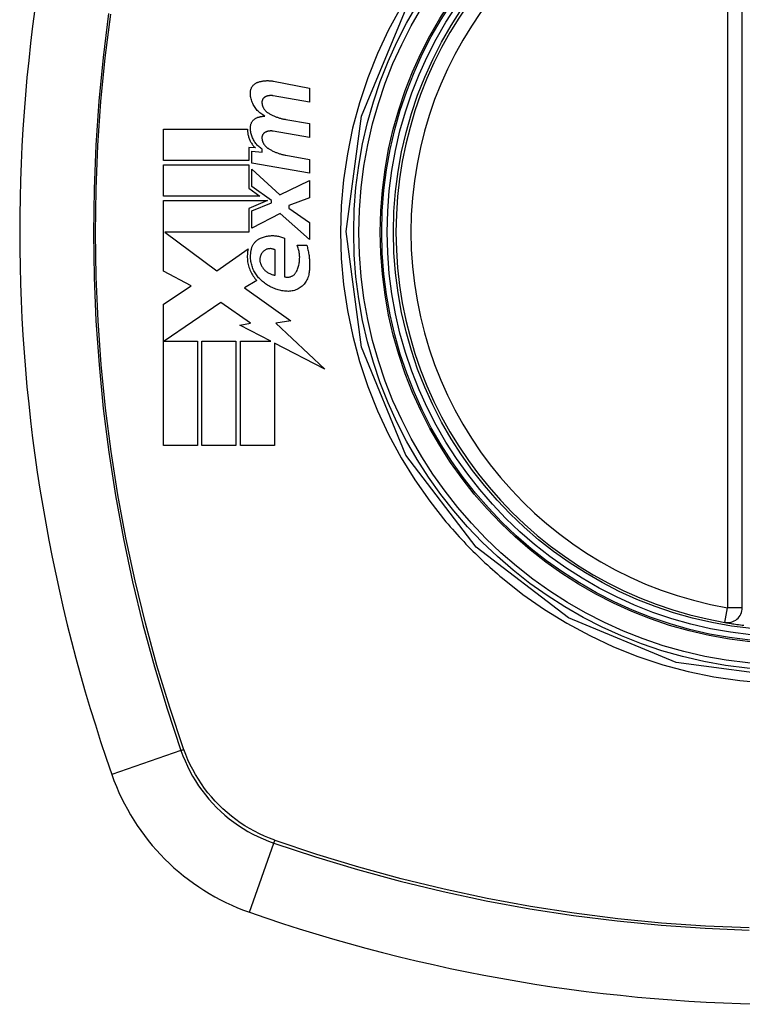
# Model space of a CAD drawing. Header units: inches. Extents: x 27 to 687, y 75 to 319.
# Tile 116 of 239: x 322.634 to 323.205, y 209.117 to 209.895. Entities that reach past the tile are written whole.
import ezdxf

# ---------------------------------------------------------------- set-up
doc = ezdxf.new("R2010")
doc.units = ezdxf.units.IN
doc.header["$MEASUREMENT"] = 0
doc.layers.add('Visible Edges(ANSI)', color=7, linetype='Continuous', lineweight=25)
doc.layers.add('Visible Tangent Edges(ANSI)', color=7, linetype='Continuous', lineweight=25)

msp = doc.modelspace()

# ---------------------------------------------------------------- linework, layer by layer
at = {"layer": 'Visible Edges(ANSI)'}
for p, q in [((323.20478, 209.42999), (323.20478, 210.02359)), ((322.83433, 209.84608), (322.86289, 209.84053)), ((322.86289, 209.82953), (322.83414, 209.8346)), ((322.86289, 209.84053), (322.86289, 209.82953)), ((322.84414, 209.81584), (322.86289, 209.81254)), ((322.86289, 209.81254), (322.86289, 209.80154)), ((322.74764, 209.78354), (322.74764, 209.80829)), ((322.74764, 209.80829), (322.81389, 209.80829)), ((322.86289, 209.80154), (322.83414, 209.80661)), ((322.82014, 209.79334), (322.81502, 209.79379)), ((322.81502, 209.79379), (322.81502, 209.78354)), ((322.81739, 209.78131), (322.81739, 209.79079)), ((322.81739, 209.79079), (322.82539, 209.79009)), ((322.82539, 209.79009), (322.82539, 209.7925)), ((322.81502, 209.78354), (322.74764, 209.78354)), ((322.74764, 209.75529), (322.74764, 209.78004)), ((322.74764, 209.78004), (322.81502, 209.78004)), ((322.81502, 209.78004), (322.81502, 209.76155)), ((322.86289, 209.77329), (322.81739, 209.78131)), ((322.84414, 209.78759), (322.86289, 209.78429)), ((322.86289, 209.78429), (322.86289, 209.77329)), ((322.81739, 209.76291), (322.81739, 209.77654)), ((322.81739, 209.77654), (322.83949, 209.75629)), ((322.83949, 209.75629), (322.86289, 209.76754)), ((322.86289, 209.76754), (322.86289, 209.75404)), ((322.81502, 209.76155), (322.82364, 209.75529)), ((322.83271, 209.75179), (322.81739, 209.76291)), ((322.82364, 209.75529), (322.74764, 209.75529)), ((322.74764, 209.69604), (322.74764, 209.75179)), ((322.74764, 209.75179), (322.82974, 209.75179)), ((322.82974, 209.75179), (322.81502, 209.74554)), ((322.81739, 209.74354), (322.83271, 209.75004)), ((322.83271, 209.75004), (322.83271, 209.75179)), ((322.86289, 209.75404), (322.84664, 209.74779)), ((322.81502, 209.74554), (322.81502, 209.72679)), ((322.81739, 209.73004), (322.81739, 209.74354)), ((322.83964, 209.74154), (322.81739, 209.73004)), ((322.86289, 209.72104), (322.83964, 209.74154)), ((322.84664, 209.74779), (322.84664, 209.74579)), ((322.84664, 209.74579), (322.86289, 209.73454)), ((322.86289, 209.73454), (322.86289, 209.72104)), ((322.81502, 209.72679), (322.74869, 209.72679)), ((322.74869, 209.72679), (322.78952, 209.69629)), ((322.84314, 209.72204), (322.84314, 209.69154)), ((322.78952, 209.69629), (322.81439, 209.71354)), ((322.83564, 209.69279), (322.83564, 209.71279)), ((322.85314, 209.71654), (322.86064, 209.71654)), ((322.7694, 209.68447), (322.74764, 209.69604)), ((322.82114, 209.68857), (322.81152, 209.68279)), ((322.74764, 209.66979), (322.7694, 209.68447)), ((322.81152, 209.68279), (322.84822, 209.65661)), ((322.79289, 209.67129), (322.74815, 209.64054)), ((322.81627, 209.65492), (322.79289, 209.67129)), ((322.74764, 209.55829), (322.74764, 209.66979)), ((322.84822, 209.65661), (322.83639, 209.65494)), ((322.80789, 209.65329), (322.81627, 209.65492)), ((322.83238, 209.64054), (322.80789, 209.65329)), ((322.83639, 209.65494), (322.87489, 209.61841)), ((322.74815, 209.64054), (322.77439, 209.64054)), ((322.77439, 209.64054), (322.77439, 209.55829)), ((322.77789, 209.55829), (322.77789, 209.64054)), ((322.77789, 209.64054), (322.80464, 209.64054)), ((322.80464, 209.64054), (322.80464, 209.55829)), ((322.80839, 209.55829), (322.80839, 209.64054)), ((322.80839, 209.64054), (322.83238, 209.64054)), ((322.87489, 209.61841), (322.83514, 209.6391)), ((322.83514, 209.6391), (322.83514, 209.55829)), ((322.77439, 209.55829), (322.74764, 209.55829)), ((322.80464, 209.55829), (322.77789, 209.55829)), ((322.83514, 209.55829), (322.80839, 209.55829))]:
    msp.add_line(p, q, dxfattribs=at)
at = {"layer": 'Visible Edges(ANSI)', "flags": 128}
for points in [[(322.81617, 209.83704), (322.81618, 209.8375), (322.81622, 209.83795), (322.81628, 209.83841), (322.81637, 209.83886), (322.81648, 209.83931), (322.81661, 209.83975), (322.81677, 209.84018), (322.81695, 209.8406), (322.81715, 209.84101), (322.81737, 209.84141), (322.81761, 209.8418), (322.81787, 209.84217), (322.81815, 209.84253), (322.81844, 209.84287), (322.81875, 209.8432), (322.81908, 209.84351), (322.81942, 209.8438), (322.81978, 209.84407), (322.82015, 209.84432), (322.82053, 209.84456), (322.82092, 209.84477), (322.82132, 209.84496), (322.82173, 209.84514), (322.82214, 209.84529)], [(322.82214, 209.84529), (322.82264, 209.84545), (322.82313, 209.84559), (322.82363, 209.84573), (322.82413, 209.84586), (322.82463, 209.84597), (322.82514, 209.84608), (322.82565, 209.84617), (322.82615, 209.84625), (322.82666, 209.84632), (322.82717, 209.84638), (322.82769, 209.84643), (322.8282, 209.84647), (322.82871, 209.8465), (322.82923, 209.84652), (322.82974, 209.84652), (322.83025, 209.84652), (322.83077, 209.8465), (322.83128, 209.84647), (322.83179, 209.84644), (322.8323, 209.84639), (322.83281, 209.84633), (322.83332, 209.84626), (322.83382, 209.84617), (322.83433, 209.84608)], [(322.82764, 209.81854), (322.82681, 209.81897), (322.826, 209.81943), (322.82521, 209.81994), (322.82444, 209.82048), (322.8237, 209.82106), (322.82298, 209.82167), (322.82229, 209.82232), (322.82163, 209.823), (322.821, 209.82371), (322.82041, 209.82445), (322.81984, 209.82522), (322.81931, 209.82601), (322.81882, 209.82683), (322.81837, 209.82768), (322.81796, 209.82855), (322.81758, 209.82944), (322.81725, 209.83034), (322.81696, 209.83127), (322.81671, 209.83221), (322.81651, 209.83316), (322.81636, 209.83412), (322.81625, 209.83509), (322.81618, 209.83606), (322.81617, 209.83704)], [(322.83414, 209.8346), (322.8339, 209.83464), (322.83365, 209.83467), (322.8334, 209.8347), (322.83315, 209.83472), (322.83291, 209.83474), (322.83266, 209.83475), (322.83241, 209.83475), (322.83216, 209.83475), (322.83191, 209.83475), (322.83166, 209.83473), (322.83141, 209.83471), (322.83116, 209.83468), (322.83092, 209.83465), (322.83067, 209.83461), (322.83042, 209.83457), (322.83018, 209.83452), (322.82993, 209.83446), (322.82969, 209.8344), (322.82945, 209.83433), (322.82921, 209.83426), (322.82897, 209.83418), (322.82873, 209.83409), (322.8285, 209.834), (322.82827, 209.8339)], [(322.82827, 209.8339), (322.82803, 209.83379), (322.8278, 209.83367), (322.82758, 209.83354), (322.82737, 209.83339), (322.82716, 209.83324), (322.82696, 209.83307), (322.82677, 209.83289), (322.82658, 209.8327), (322.82641, 209.83251), (322.82625, 209.8323), (322.8261, 209.83208), (322.82596, 209.83186), (322.82583, 209.83163), (322.82571, 209.83139), (322.82561, 209.83114), (322.82552, 209.83089), (322.82544, 209.83064), (322.82538, 209.83038), (322.82533, 209.83011), (322.82529, 209.82985), (322.82527, 209.82958), (322.82526, 209.82932), (322.82527, 209.82905), (322.82529, 209.82879)], [(322.82529, 209.82879), (322.82534, 209.82839), (322.82541, 209.82799), (322.82549, 209.8276), (322.82558, 209.82721), (322.82569, 209.82683), (322.82581, 209.82645), (322.82595, 209.82608), (322.8261, 209.82572), (322.82627, 209.82535), (322.82645, 209.825), (322.82664, 209.82466), (322.82684, 209.82432), (322.82706, 209.82399), (322.82728, 209.82367), (322.82752, 209.82336), (322.82777, 209.82306), (322.82803, 209.82277), (322.8283, 209.82249), (322.82858, 209.82222), (322.82887, 209.82196), (322.82917, 209.82171), (322.82947, 209.82147), (322.82979, 209.82125), (322.83011, 209.82104)], [(322.83011, 209.82104), (322.83065, 209.82071), (322.83119, 209.8204), (322.83175, 209.82009), (322.8323, 209.81979), (322.83286, 209.8195), (322.83342, 209.81923), (322.83399, 209.81896), (322.83456, 209.8187), (322.83514, 209.81845), (322.83572, 209.8182), (322.8363, 209.81797), (322.83688, 209.81775), (322.83747, 209.81754), (322.83807, 209.81734), (322.83866, 209.81714), (322.83926, 209.81696), (322.83986, 209.81678), (322.84047, 209.81662), (322.84107, 209.81647), (322.84168, 209.81632), (322.84229, 209.81619), (322.84291, 209.81606), (322.84352, 209.81595), (322.84414, 209.81584)], [(322.81617, 209.80954), (322.81618, 209.80999), (322.81622, 209.81044), (322.81629, 209.81089), (322.81638, 209.81133), (322.81649, 209.81177), (322.81662, 209.8122), (322.81678, 209.81263), (322.81696, 209.81304), (322.81716, 209.81344), (322.81738, 209.81383), (322.81763, 209.81421), (322.81789, 209.81457), (322.81817, 209.81492), (322.81846, 209.81525), (322.81877, 209.81556), (322.8191, 209.81586), (322.81944, 209.81614), (322.8198, 209.8164), (322.82017, 209.81664), (322.82054, 209.81686), (322.82093, 209.81706), (322.82133, 209.81724), (322.82173, 209.8174), (322.82214, 209.81754)], [(322.82214, 209.81754), (322.82237, 209.8176), (322.82259, 209.81767), (322.82282, 209.81773), (322.82304, 209.81779), (322.82327, 209.81785), (322.8235, 209.81791), (322.82372, 209.81796), (322.82395, 209.81801), (322.82418, 209.81806), (322.82441, 209.81811), (322.82464, 209.81816), (322.82487, 209.8182), (322.8251, 209.81824), (322.82533, 209.81828), (322.82556, 209.81831), (322.82579, 209.81835), (322.82602, 209.81838), (322.82625, 209.81841), (322.82648, 209.81843), (322.82671, 209.81846), (322.82695, 209.81848), (322.82718, 209.8185), (322.82741, 209.81852), (322.82764, 209.81854)], [(322.81389, 209.80829), (322.81389, 209.80758), (322.81391, 209.80687), (322.81396, 209.80617), (322.81403, 209.80547), (322.81413, 209.80477), (322.81425, 209.80408), (322.81439, 209.80339), (322.81456, 209.80272), (322.81475, 209.80205), (322.81497, 209.80138), (322.8152, 209.80073), (322.81546, 209.80008), (322.81575, 209.79945), (322.81605, 209.79882), (322.81637, 209.79821), (322.81672, 209.79761), (322.81708, 209.79702), (322.81747, 209.79645), (322.81787, 209.79589), (322.81829, 209.79535), (322.81873, 209.79482), (322.81918, 209.79431), (322.81965, 209.79382), (322.82014, 209.79334)], [(322.82539, 209.7925), (322.82471, 209.79296), (322.82404, 209.79345), (322.82339, 209.79396), (322.82277, 209.7945), (322.82216, 209.79507), (322.82158, 209.79566), (322.82103, 209.79628), (322.82049, 209.79693), (322.81999, 209.79759), (322.81951, 209.79828), (322.81906, 209.79899), (322.81863, 209.79972), (322.81824, 209.80047), (322.81788, 209.80124), (322.81756, 209.80202), (322.81726, 209.80282), (322.817, 209.80363), (322.81677, 209.80445), (322.81658, 209.80528), (322.81643, 209.80612), (322.81631, 209.80697), (322.81622, 209.80782), (322.81618, 209.80868), (322.81617, 209.80954)], [(322.82827, 209.80591), (322.82803, 209.8058), (322.82781, 209.80568), (322.82758, 209.80554), (322.82737, 209.8054), (322.82716, 209.80524), (322.82696, 209.80508), (322.82677, 209.8049), (322.82659, 209.80471), (322.82642, 209.80452), (322.82625, 209.80431), (322.8261, 209.80409), (322.82596, 209.80387), (322.82583, 209.80364), (322.82572, 209.8034), (322.82561, 209.80316), (322.82552, 209.8029), (322.82544, 209.80265), (322.82538, 209.80239), (322.82533, 209.80213), (322.82529, 209.80186), (322.82527, 209.8016), (322.82526, 209.80133), (322.82527, 209.80106), (322.82529, 209.8008)], [(322.83414, 209.80661), (322.8339, 209.80665), (322.83365, 209.80668), (322.8334, 209.80671), (322.83315, 209.80673), (322.83291, 209.80675), (322.83266, 209.80676), (322.83241, 209.80676), (322.83216, 209.80676), (322.83191, 209.80675), (322.83166, 209.80674), (322.83141, 209.80672), (322.83116, 209.80669), (322.83091, 209.80666), (322.83067, 209.80662), (322.83042, 209.80658), (322.83018, 209.80653), (322.82993, 209.80647), (322.82969, 209.80641), (322.82945, 209.80634), (322.82921, 209.80626), (322.82897, 209.80618), (322.82873, 209.8061), (322.8285, 209.80601), (322.82827, 209.80591)], [(322.82529, 209.8008), (322.82534, 209.8004), (322.82541, 209.8), (322.82549, 209.79961), (322.82558, 209.79923), (322.82569, 209.79884), (322.82581, 209.79846), (322.82595, 209.79809), (322.8261, 209.79772), (322.82627, 209.79736), (322.82644, 209.79701), (322.82663, 209.79666), (322.82684, 209.79632), (322.82705, 209.79599), (322.82728, 209.79567), (322.82752, 209.79536), (322.82777, 209.79506), (322.82803, 209.79477), (322.8283, 209.79449), (322.82858, 209.79422), (322.82887, 209.79396), (322.82916, 209.79371), (322.82947, 209.79347), (322.82979, 209.79325), (322.83011, 209.79304)], [(322.83011, 209.79304), (322.83065, 209.7927), (322.83119, 209.79237), (322.83174, 209.79206), (322.83229, 209.79175), (322.83285, 209.79145), (322.83342, 209.79116), (322.83398, 209.79088), (322.83455, 209.79061), (322.83513, 209.79035), (322.83571, 209.79009), (322.83629, 209.78985), (322.83687, 209.78962), (322.83746, 209.7894), (322.83806, 209.78918), (322.83865, 209.78898), (322.83925, 209.78879), (322.83985, 209.7886), (322.84046, 209.78843), (322.84107, 209.78826), (322.84168, 209.78811), (322.84229, 209.78797), (322.8429, 209.78783), (322.84352, 209.78771), (322.84414, 209.78759)], [(322.81664, 209.71154), (322.8167, 209.71211), (322.81679, 209.71268), (322.81691, 209.71324), (322.81705, 209.7138), (322.81721, 209.71435), (322.8174, 209.71489), (322.81761, 209.71542), (322.81785, 209.71594), (322.8181, 209.71645), (322.81839, 209.71694), (322.81869, 209.71742), (322.81901, 209.71789), (322.81935, 209.71833), (322.81971, 209.71877), (322.82008, 209.71918), (322.82048, 209.71958), (322.82089, 209.71996), (322.82132, 209.72032), (322.82176, 209.72065), (322.82221, 209.72097), (322.82268, 209.72127), (322.82315, 209.72155), (322.82364, 209.7218), (322.82414, 209.72204)], [(322.82414, 209.72204), (322.8249, 209.72235), (322.82566, 209.72265), (322.82644, 209.72291), (322.82722, 209.72315), (322.828, 209.72336), (322.8288, 209.72354), (322.8296, 209.72369), (322.8304, 209.72382), (322.83121, 209.72392), (322.83202, 209.72399), (322.83283, 209.72403), (322.83365, 209.72404), (322.83446, 209.72403), (322.83527, 209.72399), (322.83608, 209.72392), (322.83689, 209.72382), (322.83769, 209.72369), (322.83849, 209.72354), (322.83928, 209.72336), (322.84007, 209.72315), (322.84085, 209.72291), (322.84162, 209.72265), (322.84239, 209.72235), (322.84314, 209.72204)], [(322.81439, 209.71354), (322.81416, 209.71243), (322.81398, 209.71132), (322.81384, 209.7102), (322.81375, 209.70908), (322.8137, 209.70795), (322.8137, 209.70682), (322.81375, 209.70569), (322.81384, 209.70456), (322.81398, 209.70344), (322.81417, 209.70233), (322.8144, 209.70122), (322.81467, 209.70013), (322.81499, 209.69905), (322.81535, 209.69798), (322.81576, 209.69694), (322.81621, 209.69591), (322.81669, 209.6949), (322.81722, 209.69392), (322.81778, 209.69296), (322.81839, 209.69203), (322.81902, 209.69112), (322.8197, 209.69024), (322.8204, 209.68939), (322.82114, 209.68857)], [(322.82333, 209.69004), (322.82268, 209.69074), (322.82205, 209.69146), (322.82145, 209.69221), (322.82088, 209.69299), (322.82034, 209.69378), (322.81983, 209.6946), (322.81935, 209.69544), (322.8189, 209.6963), (322.81848, 209.69718), (322.8181, 209.69808), (322.81775, 209.69899), (322.81744, 209.69991), (322.81717, 209.70085), (322.81693, 209.70179), (322.81673, 209.70275), (322.81657, 209.70372), (322.81644, 209.70469), (322.81635, 209.70567), (322.8163, 209.70665), (322.8163, 209.70763), (322.81632, 209.70861), (322.81639, 209.70959), (322.8165, 209.71057), (322.81664, 209.71154)], [(322.82564, 209.71079), (322.82541, 209.71049), (322.82519, 209.71017), (322.82498, 209.70985), (322.82479, 209.70952), (322.82461, 209.70919), (322.82444, 209.70884), (322.82429, 209.70849), (322.82415, 209.70813), (322.82403, 209.70776), (322.82393, 209.70739), (322.82384, 209.70701), (322.82376, 209.70663), (322.8237, 209.70625), (322.82366, 209.70586), (322.82363, 209.70547), (322.82363, 209.70508), (322.82363, 209.7047), (322.82366, 209.70431), (322.8237, 209.70392), (322.82375, 209.70353), (322.82383, 209.70315), (322.82392, 209.70278), (322.82402, 209.7024), (322.82414, 209.70204)], [(322.83564, 209.71279), (322.83523, 209.713), (322.83481, 209.71318), (322.83437, 209.71334), (322.83393, 209.71347), (322.83349, 209.71358), (322.83304, 209.71366), (322.83258, 209.71372), (322.83213, 209.71375), (322.83167, 209.71375), (322.83121, 209.71373), (322.83076, 209.71368), (322.83031, 209.7136), (322.82986, 209.7135), (322.82942, 209.71338), (322.82899, 209.71322), (322.82856, 209.71305), (322.82815, 209.71284), (322.82774, 209.71262), (322.82735, 209.71237), (322.82698, 209.71209), (322.82662, 209.7118), (322.82627, 209.71148), (322.82595, 209.71114), (322.82564, 209.71079)], [(322.85264, 209.69579), (322.85301, 209.69659), (322.85334, 209.69741), (322.85365, 209.69824), (322.85393, 209.69908), (322.85418, 209.69993), (322.8544, 209.70079), (322.85459, 209.70166), (322.85475, 209.70254), (322.85488, 209.70342), (322.85498, 209.70431), (322.85505, 209.7052), (322.85509, 209.70609), (322.8551, 209.70699), (322.85507, 209.70788), (322.85502, 209.70877), (322.85493, 209.70966), (322.85481, 209.71055), (322.85466, 209.71143), (322.85448, 209.7123), (322.85427, 209.71317), (322.85403, 209.71403), (322.85377, 209.71487), (322.85347, 209.71571), (322.85314, 209.71654)], [(322.86064, 209.71654), (322.86092, 209.71563), (322.86117, 209.71472), (322.86141, 209.71381), (322.86163, 209.71288), (322.86184, 209.71196), (322.86203, 209.71103), (322.8622, 209.7101), (322.86235, 209.70916), (322.86249, 209.70822), (322.8626, 209.70728), (322.8627, 209.70634), (322.86279, 209.70539), (322.86285, 209.70444), (322.8629, 209.70349), (322.86293, 209.70254), (322.86294, 209.70159), (322.86293, 209.70065), (322.86291, 209.6997), (322.86287, 209.69875), (322.86281, 209.6978), (322.86273, 209.69686), (322.86263, 209.69591), (322.86252, 209.69497), (322.86239, 209.69404)], [(322.82414, 209.70204), (322.82438, 209.70141), (322.82464, 209.70081), (322.82493, 209.70021), (322.82525, 209.69963), (322.8256, 209.69907), (322.82597, 209.69853), (322.82636, 209.698), (322.82678, 209.6975), (322.82722, 209.69702), (322.82768, 209.69656), (322.82816, 209.69612), (322.82866, 209.6957), (322.82918, 209.69532), (322.82971, 209.69495), (322.83025, 209.69461), (322.83082, 209.6943), (322.83139, 209.69401), (322.83197, 209.69376), (322.83256, 209.69352), (322.83317, 209.69332), (322.83378, 209.69315), (322.83439, 209.693), (322.83501, 209.69288), (322.83564, 209.69279)], [(322.84314, 209.69154), (322.8436, 209.69142), (322.84406, 209.69132), (322.84452, 209.69126), (322.84498, 209.69122), (322.84545, 209.69121), (322.84592, 209.69122), (322.84638, 209.69127), (322.84684, 209.69134), (322.8473, 209.69143), (322.84775, 209.69156), (322.84819, 209.69171), (322.84863, 209.69188), (322.84905, 209.69208), (322.84946, 209.69231), (322.84986, 209.69256), (322.85025, 209.69283), (322.85062, 209.69313), (322.85097, 209.69345), (322.8513, 209.69379), (322.85161, 209.69416), (322.85191, 209.69454), (322.85218, 209.69494), (322.85242, 209.69535), (322.85264, 209.69579)], [(322.84514, 209.68004), (322.84413, 209.68011), (322.84313, 209.68022), (322.84212, 209.68036), (322.84113, 209.68052), (322.84013, 209.68072), (322.83915, 209.68095), (322.83817, 209.68121), (322.83719, 209.6815), (322.83623, 209.68182), (322.83527, 209.68217), (322.83433, 209.68255), (322.83339, 209.68296), (322.83247, 209.68339), (322.83155, 209.68386), (322.83065, 209.68436), (322.82977, 209.68488), (322.8289, 209.68543), (322.82805, 209.68601), (322.82722, 209.68662), (322.8264, 209.68725), (322.82561, 209.68791), (322.82483, 209.68859), (322.82407, 209.6893), (322.82333, 209.69004)], [(322.86239, 209.69404), (322.86221, 209.693), (322.86195, 209.69199), (322.86164, 209.69099), (322.86126, 209.69002), (322.86083, 209.68908), (322.86033, 209.68817), (322.85979, 209.68729), (322.85919, 209.68646), (322.85854, 209.68567), (322.85785, 209.68492), (322.85711, 209.68421), (322.85634, 209.68356), (322.85553, 209.68296), (322.85469, 209.68241), (322.85381, 209.68191), (322.85291, 209.68147), (322.85199, 209.68109), (322.85104, 209.68076), (322.85008, 209.68049), (322.84911, 209.68028), (322.84813, 209.68013), (322.84714, 209.68004), (322.84614, 209.68001), (322.84514, 209.68004)], [(323.19096, 209.41835), (323.19101, 209.41834), (323.19117, 209.41831), (323.19143, 209.41826), (323.1918, 209.4182), (323.19226, 209.41812), (323.19283, 209.41803), (323.19349, 209.41792), (323.19425, 209.4178), (323.1951, 209.41766), (323.19604, 209.41751), (323.19706, 209.41736), (323.19816, 209.41719), (323.19933, 209.41702), (323.20057, 209.41684), (323.20188, 209.41666), (323.20324, 209.41648), (323.20466, 209.4163), (323.20612, 209.41611)]]:
    msp.add_lwpolyline(points, dxfattribs=at)
at = {"layer": 'Visible Edges(ANSI)'}
for radius in [0.31988, 0.31496]:
    msp.add_circle((323.24415, 209.72679), radius, dxfattribs=at)
for centre, radius, start, end in [((323.93312, 209.72679), 1.29921, 160.73366, 199.26634), ((323.24415, 209.72679), 0.31299, 99.78402, 260.21598), ((323.19297, 209.42999), 0.01181, 260.21598, 0), ((322.87392, 209.35656), 0.17717, 199.26634, 250.73366), ((323.24415, 210.41576), 1.29921, 250.73366, 289.26634)]:
    msp.add_arc(centre, radius, start, end, dxfattribs=at)
at = {"layer": 'Visible Tangent Edges(ANSI)'}
for p, q in [((323.19297, 210.02359), (323.19297, 209.42999)), ((323.19096, 209.41835), (323.19297, 209.42999)), ((323.20478, 209.42999), (323.19297, 209.42999)), ((322.76133, 209.3172), (322.70667, 209.2981)), ((322.76359, 209.31798), (322.76342, 209.31845)), ((322.81546, 209.18931), (322.83456, 209.24397)), ((322.83581, 209.24606), (322.83534, 209.24623))]:
    msp.add_line(p, q, dxfattribs=at)
at = {"layer": 'Visible Tangent Edges(ANSI)', "flags": 128}
for points in [[(322.93517, 209.90493), (322.92532, 209.88671), (322.91654, 209.86793), (322.90886, 209.84864), (322.90232, 209.82893), (322.89695, 209.80891), (322.89276, 209.78862), (322.88975, 209.76814), (322.88794, 209.7475), (322.88734, 209.72676), (322.88795, 209.70598), (322.88978, 209.68529), (322.89281, 209.66477), (322.89702, 209.64447), (322.9024, 209.62445), (322.90893, 209.60479), (322.91659, 209.58554), (322.92536, 209.56676), (322.93521, 209.54853), (322.94607, 209.53095), (322.95791, 209.51407), (322.97069, 209.49791)], [(322.70417, 209.89956), (322.69983, 209.86493), (322.69645, 209.83021), (322.69405, 209.79547), (322.69262, 209.76073), (322.69216, 209.726), (322.69267, 209.69129), (322.69414, 209.65658), (322.69658, 209.62192), (322.69997, 209.58734), (322.70433, 209.55289), (322.70964, 209.5186), (322.71591, 209.48447), (322.72312, 209.45053), (322.73127, 209.4168), (322.74037, 209.38333), (322.75039, 209.35012), (322.76133, 209.3172)], [(322.76342, 209.31845), (322.75243, 209.35124), (322.74236, 209.38433), (322.73322, 209.41768), (322.72502, 209.45129), (322.71775, 209.48513), (322.71144, 209.51915), (322.70609, 209.55334), (322.70169, 209.5877), (322.69826, 209.62219), (322.6958, 209.65676), (322.69431, 209.69138), (322.6938, 209.726), (322.69427, 209.76064), (322.69571, 209.79529), (322.69814, 209.82995), (322.70154, 209.86457), (322.70593, 209.89911)], [(323.54936, 209.90292), (323.58447, 209.81775), (323.59635, 209.72633), (323.58426, 209.63515), (323.54894, 209.54995), (323.49311, 209.47727), (323.42034, 209.42161), (323.33526, 209.38653), (323.24385, 209.37456), (323.15259, 209.38662), (323.06748, 209.42192), (322.99462, 209.47783), (322.93894, 209.55066), (322.90385, 209.63579), (322.89192, 209.7272), (322.904, 209.81844), (322.93933, 209.90356)], [(322.97069, 209.49791), (322.97239, 209.49591), (322.9741, 209.49391), (322.97582, 209.49193), (322.97756, 209.48996), (322.97932, 209.488), (322.98109, 209.48606), (322.98287, 209.48412), (322.98467, 209.4822), (322.98648, 209.4803), (322.98831, 209.4784), (322.99015, 209.47652), (322.992, 209.47466), (322.99387, 209.4728), (322.99575, 209.47096), (322.99764, 209.46914), (322.99955, 209.46732), (323.00147, 209.46553), (323.0034, 209.46374), (323.00535, 209.46197), (323.00731, 209.46021), (323.00928, 209.45847), (323.01127, 209.45674), (323.01326, 209.45503), (323.01527, 209.45333)], [(323.01527, 209.45333), (323.03148, 209.44052), (323.04843, 209.42866), (323.06606, 209.41779), (323.0843, 209.40794), (323.10309, 209.39915), (323.12236, 209.39148), (323.14205, 209.38495), (323.16206, 209.37958), (323.18235, 209.37539), (323.20284, 209.37239), (323.22349, 209.37058)], [(322.76133, 209.3172), (322.76286, 209.31301), (322.76456, 209.30887), (322.7664, 209.30481), (322.7684, 209.30081), (322.77055, 209.2969), (322.77285, 209.29307), (322.77529, 209.28932), (322.77787, 209.28568), (322.78058, 209.28213), (322.78343, 209.27869), (322.7864, 209.27536), (322.7895, 209.27214), (322.79272, 209.26904), (322.79605, 209.26607), (322.79949, 209.26322), (322.80304, 209.26051), (322.80669, 209.25793), (322.81043, 209.25549), (322.81426, 209.2532), (322.81818, 209.25105), (322.82217, 209.24905), (322.82624, 209.2472), (322.83037, 209.2455), (322.83456, 209.24397)], [(322.83534, 209.24623), (322.83125, 209.24777), (322.82721, 209.24947), (322.82325, 209.25131), (322.81935, 209.25329), (322.81554, 209.25542), (322.8118, 209.25768), (322.80815, 209.26008), (322.80459, 209.26261), (322.80113, 209.26527), (322.79777, 209.26806), (322.79451, 209.27097), (322.79137, 209.274), (322.78834, 209.27715), (322.78543, 209.2804), (322.78264, 209.28376), (322.77997, 209.28723), (322.77744, 209.29078), (322.77504, 209.29443), (322.77277, 209.29817), (322.77065, 209.30199), (322.76866, 209.30588), (322.76683, 209.30985), (322.76513, 209.31388), (322.76359, 209.31798)], [(322.83456, 209.24397), (322.86751, 209.23302), (322.90082, 209.22297), (322.93444, 209.21384), (322.96835, 209.20565), (323.0025, 209.19841), (323.03686, 209.19213), (323.07137, 209.18681), (323.10601, 209.18246), (323.14072, 209.17909), (323.17547, 209.17669), (323.2102, 209.17526)], [(323.21029, 209.17691), (323.17564, 209.17835), (323.14099, 209.18077), (323.10636, 209.18418), (323.07182, 209.18856), (323.03741, 209.19393), (323.00316, 209.20026), (322.96912, 209.20755), (322.93532, 209.21579), (322.90182, 209.22497), (322.86864, 209.23506), (322.83581, 209.24606)]]:
    msp.add_lwpolyline(points, dxfattribs=at)
at = {"layer": 'Visible Tangent Edges(ANSI)'}
for radius in [0.34636, 0.34222, 0.32539, 0.3242]:
    msp.add_circle((323.24415, 209.72679), radius, dxfattribs=at)
msp.add_arc((323.24415, 209.72679), 0.30118, 99.78402, 260.21598, dxfattribs=at)
for centre, major_axis, start_param, end_param in [((322.76598, 209.31883), (-0.00931, -0.00321), 1.046967, 1.310674), ((322.83619, 209.24862), (0.00321, 0.00931), 1.830918, 2.094625)]:
    msp.add_ellipse(centre, major_axis=major_axis, ratio=0.002592, start_param=start_param, end_param=end_param, dxfattribs=at)

doc.saveas('drawing.dxf')
